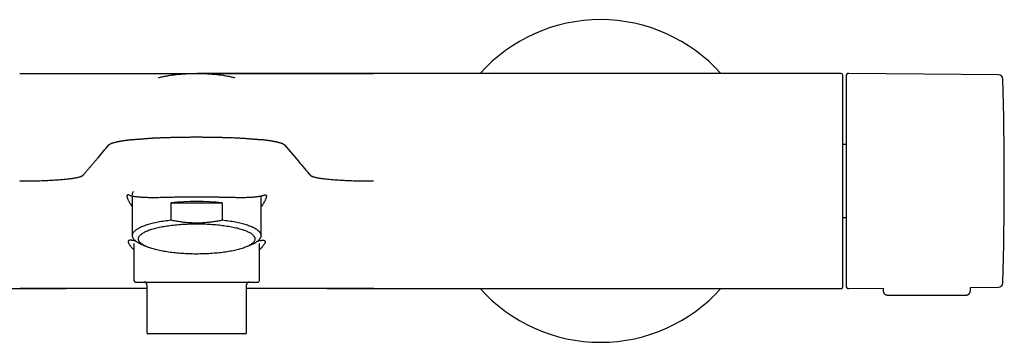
# Model space of a CAD drawing. Header units: millimetres. Extents: x 8 to 1020, y 12 to 2158.
# Tile 17 of 27: x 489 to 672, y 1134 to 1194. Entities that reach past the tile are written whole.
import ezdxf

# ---------------------------------------------------------------- set-up
doc = ezdxf.new("R2010")
doc.units = ezdxf.units.MM

msp = doc.modelspace()

# ---------------------------------------------------------------- linework, layer by layer
at = {"color": 7, "linetype": 'Continuous', "lineweight": 30}
for p, q in [((489.13, 1184.1), (554.87, 1184.1)), ((518.92, 1184.09), (521.79, 1184.09)), ((525.08, 1184.09), (522.31, 1184.09)), ((596.63, 1184.1), (554.88, 1184.1)), ((597, 1184.1), (596.63, 1184.1)), ((597.4, 1184.1), (597, 1184.1)), ((641.7, 1184.1), (597.4, 1184.1)), ((670.93, 1183.85), (643.1, 1184.09)), ((642.6, 1170.88), (642, 1170.88)), ((542.92, 1165.37), (542.91, 1165.39)), ((510.02, 1161.33), (510.02, 1153.94)), ((533.98, 1153.94), (533.98, 1161.33)), ((517.26, 1156.8), (517.26, 1160.05)), ((517.26, 1160.05), (526.74, 1160.05)), ((526.74, 1160.05), (526.74, 1156.8)), ((642, 1157.31), (642.6, 1157.31)), ((510.35, 1152.5), (510.35, 1145.6)), ((511.52, 1152.44), (512.52, 1151.97)), ((531.48, 1151.97), (532.48, 1152.44)), ((533.65, 1145.6), (533.65, 1152.5)), ((512.75, 1144.8), (512.75, 1135.9)), ((531.25, 1135.9), (531.25, 1144.8)), ((642, 1145.2), (642, 1145.2)), ((447.5, 1144.1), (497.75, 1144.1)), ((512.75, 1144.1), (498.17, 1144.1)), ((545.83, 1144.1), (531.25, 1144.1)), ((546.19, 1144.1), (596.49, 1144.1)), ((596.49, 1144.1), (596.58, 1144.1)), ((596.59, 1144.1), (597, 1144.1)), ((597, 1144.1), (597.41, 1144.1)), ((597.42, 1144.1), (597.5, 1144.1)), ((597.5, 1144.1), (641.6, 1144.1)), ((641.6, 1144.1), (641.7, 1144.1)), ((643.1, 1144.1), (649.5, 1144.16)), ((649.5, 1144.16), (649.5, 1143.69)), ((665.7, 1144.3), (670.93, 1144.34)), ((665.7, 1143.69), (665.7, 1144.3)), ((650.3, 1142.9), (664.9, 1142.9)), ((522, 1135.7), (512.95, 1135.7)), ((531.05, 1135.7), (522, 1135.7))]:
    msp.add_line(p, q, dxfattribs=at)
at = {"color": 7, "linetype": 'Continuous', "lineweight": 30, "flags": 128}
for points in [[(538.29, 1170.82), (540.88, 1167.78), (541.17, 1167.44), (541.46, 1167.1), (541.75, 1166.75), (542.04, 1166.41), (542.33, 1166.07), (542.62, 1165.73), (542.91, 1165.39)], [(517.26, 1156.8), (516.94, 1156.76), (516.62, 1156.72), (516.31, 1156.68), (516, 1156.63), (515.7, 1156.59), (515.4, 1156.54), (515.11, 1156.48), (514.82, 1156.43), (514.54, 1156.37), (514.27, 1156.32), (514, 1156.26), (513.75, 1156.19), (513.49, 1156.13), (513.25, 1156.06), (513.01, 1156), (512.78, 1155.93), (512.56, 1155.86), (512.35, 1155.78), (512.14, 1155.71), (511.95, 1155.63), (511.76, 1155.55), (511.58, 1155.48), (511.41, 1155.4), (511.25, 1155.31), (511.1, 1155.23), (510.96, 1155.15), (510.83, 1155.06), (510.7, 1154.98), (510.59, 1154.89), (510.49, 1154.8), (510.4, 1154.71), (510.32, 1154.62), (510.24, 1154.54), (510.18, 1154.45), (510.13, 1154.35), (510.09, 1154.26), (510.06, 1154.17), (510.04, 1154.08), (510.03, 1153.99), (510.03, 1153.9), (510.04, 1153.81), (510.06, 1153.72), (510.09, 1153.62), (510.13, 1153.53), (510.18, 1153.44), (510.24, 1153.35), (510.32, 1153.26), (510.4, 1153.17), (510.49, 1153.09), (510.59, 1153), (510.7, 1152.91), (510.83, 1152.83), (510.96, 1152.74), (511.1, 1152.66), (511.25, 1152.57), (511.41, 1152.49), (511.52, 1152.44)], [(532.83, 1153.33), (532.83, 1153.24), (532.81, 1153.16), (532.79, 1153.07), (532.75, 1152.98), (532.7, 1152.9), (532.65, 1152.81), (532.58, 1152.73), (532.5, 1152.64), (532.42, 1152.56), (532.32, 1152.47), (532.21, 1152.39), (532.09, 1152.31), (531.97, 1152.23), (531.83, 1152.15), (531.69, 1152.07), (531.53, 1152), (531.37, 1151.92), (531.19, 1151.84), (531.01, 1151.77), (530.82, 1151.7), (530.62, 1151.63), (530.42, 1151.56), (530.2, 1151.5), (529.98, 1151.43), (529.75, 1151.37), (529.51, 1151.31), (529.27, 1151.25), (529.01, 1151.19), (528.75, 1151.13), (528.49, 1151.08), (528.22, 1151.03), (527.94, 1150.98), (527.66, 1150.93), (527.37, 1150.89), (527.07, 1150.85), (526.78, 1150.81), (526.47, 1150.77), (526.17, 1150.74), (525.85, 1150.7), (525.54, 1150.68), (525.22, 1150.65), (524.9, 1150.62), (524.57, 1150.6), (524.25, 1150.58), (523.92, 1150.57), (523.59, 1150.55), (523.25, 1150.54), (522.92, 1150.53), (522.59, 1150.53), (522.25, 1150.52), (521.92, 1150.52), (521.58, 1150.52), (521.25, 1150.53), (520.91, 1150.54), (520.58, 1150.55), (520.25, 1150.56), (519.92, 1150.57), (519.59, 1150.59), (519.26, 1150.61), (518.94, 1150.64), (518.62, 1150.66), (518.3, 1150.69), (517.99, 1150.72), (517.68, 1150.75), (517.38, 1150.79), (517.07, 1150.83), (516.78, 1150.87), (516.49, 1150.91), (516.2, 1150.96), (515.92, 1151.01), (515.65, 1151.05), (515.38, 1151.11), (515.12, 1151.16), (514.86, 1151.22), (514.61, 1151.28), (514.37, 1151.34), (514.14, 1151.4), (513.91, 1151.46), (513.69, 1151.53), (513.48, 1151.6), (513.28, 1151.67), (513.08, 1151.74), (512.89, 1151.81), (512.72, 1151.88), (512.55, 1151.96), (512.39, 1152.03), (512.24, 1152.11), (512.1, 1152.19), (511.97, 1152.27), (511.85, 1152.35), (511.73, 1152.43), (511.63, 1152.52), (511.54, 1152.6), (511.46, 1152.68), (511.39, 1152.77), (511.32, 1152.85), (511.27, 1152.94), (511.23, 1153.03), (511.2, 1153.11), (511.18, 1153.2), (511.17, 1153.29), (511.17, 1153.37), (511.18, 1153.46), (511.2, 1153.55), (511.23, 1153.63), (511.27, 1153.72), (511.32, 1153.81), (511.39, 1153.89), (511.46, 1153.98), (511.54, 1154.06), (511.63, 1154.14), (511.73, 1154.23), (511.85, 1154.31), (511.97, 1154.39), (512.1, 1154.47), (512.24, 1154.55), (512.39, 1154.63), (512.55, 1154.7), (512.72, 1154.78), (512.89, 1154.85), (513.08, 1154.93), (513.28, 1155), (513.48, 1155.07), (513.69, 1155.13), (513.91, 1155.2), (514.14, 1155.26), (514.37, 1155.33), (514.61, 1155.39), (514.86, 1155.44), (515.12, 1155.5), (515.38, 1155.55), (515.65, 1155.61), (515.92, 1155.66), (516.2, 1155.7), (516.49, 1155.75), (516.78, 1155.79), (517.07, 1155.83), (517.38, 1155.87), (517.68, 1155.91), (517.99, 1155.94), (518.3, 1155.97), (518.62, 1156), (518.94, 1156.03), (519.26, 1156.05), (519.59, 1156.07), (519.92, 1156.09), (520.25, 1156.1), (520.58, 1156.12), (520.91, 1156.13), (521.25, 1156.13), (521.58, 1156.14), (521.92, 1156.14), (522.25, 1156.14), (522.59, 1156.14), (522.92, 1156.13), (523.25, 1156.12), (523.59, 1156.11), (523.92, 1156.1), (524.25, 1156.08), (524.57, 1156.06), (524.9, 1156.04), (525.22, 1156.01), (525.54, 1155.99), (525.85, 1155.96), (526.17, 1155.92), (526.47, 1155.89), (526.78, 1155.85), (527.07, 1155.81), (527.37, 1155.77), (527.66, 1155.73), (527.94, 1155.68), (528.22, 1155.63), (528.49, 1155.58), (528.75, 1155.53), (529.01, 1155.47), (529.27, 1155.41), (529.51, 1155.36), (529.75, 1155.29), (529.98, 1155.23), (530.2, 1155.17), (530.42, 1155.1), (530.62, 1155.03), (530.82, 1154.96), (531.01, 1154.89), (531.19, 1154.82), (531.37, 1154.74), (531.53, 1154.67), (531.69, 1154.59), (531.83, 1154.51), (531.97, 1154.43), (532.09, 1154.35), (532.21, 1154.27), (532.32, 1154.19), (532.42, 1154.1), (532.5, 1154.02), (532.58, 1153.93), (532.65, 1153.85), (532.7, 1153.76), (532.75, 1153.68), (532.79, 1153.59), (532.81, 1153.5), (532.83, 1153.42), (532.83, 1153.33)], [(532.48, 1152.44), (532.59, 1152.49), (532.75, 1152.57), (532.9, 1152.66), (533.04, 1152.74), (533.17, 1152.83), (533.3, 1152.91), (533.41, 1153), (533.51, 1153.09), (533.6, 1153.17), (533.68, 1153.26), (533.76, 1153.35), (533.82, 1153.44), (533.87, 1153.53), (533.91, 1153.62), (533.94, 1153.72), (533.96, 1153.81), (533.97, 1153.9), (533.97, 1153.99), (533.96, 1154.08), (533.94, 1154.17), (533.91, 1154.26), (533.87, 1154.35), (533.82, 1154.45), (533.76, 1154.54), (533.68, 1154.62), (533.6, 1154.71), (533.51, 1154.8), (533.41, 1154.89), (533.3, 1154.98), (533.17, 1155.06), (533.04, 1155.15), (532.9, 1155.23), (532.75, 1155.31), (532.59, 1155.4), (532.42, 1155.48), (532.24, 1155.55), (532.05, 1155.63), (531.86, 1155.71), (531.65, 1155.78), (531.44, 1155.86), (531.22, 1155.93), (530.99, 1156), (530.75, 1156.06), (530.51, 1156.13), (530.25, 1156.19), (530, 1156.26), (529.73, 1156.32), (529.46, 1156.37), (529.18, 1156.43), (528.89, 1156.48), (528.6, 1156.54), (528.3, 1156.59), (528, 1156.63), (527.69, 1156.68), (527.38, 1156.72), (527.06, 1156.76), (526.74, 1156.8)]]:
    msp.add_lwpolyline(points, dxfattribs=at)
at = {"color": 7, "linetype": 'Continuous', "lineweight": 30}
for centre, radius, start, end in [((597, 1164.1), 29.99, 90, 138.1747), ((597, 1164.1), 29.99, 41.8253, 90), ((641.7, 1183.8), 0.3, 360, 90), ((643.1, 1183.59), 0.5, 89.5, 180), ((670.92, 1183.05), 0.8, 1.673, 89.5), ((22.01, 1164.1), 649.99, 358.32705, 1.67295), ((510.99, 1161.52), 0.967, 140.9505, 178.6868), ((522, 1116.21), 44.1, 83.8295, 96.1705), ((510.65, 1145.6), 0.3, 180, 270), ((512.25, 1144.8), 0.5, 0, 90), ((531.75, 1144.8), 0.5, 90, 180), ((533.35, 1145.6), 0.3, 270, 292.476), ((533.35, 1145.6), 0.309, 292.5997, 302.3877), ((533.35, 1145.6), 0.3, 302.5668, 0), ((670.92, 1145.14), 0.8, 270.5, 358.327), ((597, 1164.1), 29.99, 221.8253, 318.1747), ((643.1, 1144.6), 0.5, 180, 270.5), ((512.95, 1135.9), 0.2, 180, 270), ((531.05, 1135.9), 0.2, 270, 0)]:
    msp.add_arc(centre, radius, start, end, dxfattribs=at)
for points, knots in [([(489.13, 1184.1), (489.37, 1184.1), (489.85, 1184.1), (490.58, 1184.1), (491.31, 1184.1), (492.04, 1184.1), (492.77, 1184.1), (493.5, 1184.1), (494.24, 1184.1), (495.05, 1184.1), (495.92, 1184.1), (496.86, 1184.1), (497.8, 1184.1), (498.73, 1184.1), (499.65, 1184.1), (500.6, 1184.1), (501.57, 1184.1), (502.55, 1184.1), (503.52, 1184.1), (504.46, 1184.1), (505.4, 1184.1), (506.24, 1184.1), (507.01, 1184.1), (507.69, 1184.1), (508.36, 1184.1), (509.02, 1184.1), (509.65, 1184.1), (510.27, 1184.1), (510.87, 1184.1), (511.45, 1184.1), (512.01, 1184.1), (512.55, 1184.1), (513.06, 1184.1), (513.56, 1184.1), (514.05, 1184.1), (514.51, 1184.1), (514.96, 1184.09), (515.38, 1184.09), (515.78, 1184.09), (516.16, 1184.09), (516.51, 1184.09), (516.84, 1184.09), (517.14, 1184.09), (517.42, 1184.09), (517.68, 1184.09), (517.87, 1184.09), (518.01, 1184.09), (518.12, 1184.09), (518.21, 1184.09), (518.3, 1184.09), (518.39, 1184.09), (518.47, 1184.09), (518.55, 1184.09), (518.63, 1184.09), (518.69, 1184.09), (518.73, 1184.09), (518.75, 1184.09), (518.77, 1184.09), (518.77, 1184.09), (518.78, 1184.09), (518.79, 1184.09), (518.79, 1184.09), (518.8, 1184.09), (518.81, 1184.09), (518.82, 1184.09), (518.83, 1184.09), (518.84, 1184.09), (518.85, 1184.09), (518.85, 1184.09), (518.86, 1184.09), (518.87, 1184.09), (518.87, 1184.09), (518.87, 1184.09), (518.88, 1184.09), (518.88, 1184.09), (518.88, 1184.09), (518.89, 1184.09), (518.9, 1184.09), (518.9, 1184.09), (518.91, 1184.09), (518.91, 1184.09), (518.91, 1184.09), (518.92, 1184.09)], [0, 0, 0, 0, 0.015608, 0.031267, 0.04699, 0.062789, 0.078675, 0.094659, 0.110755, 0.126971, 0.147907, 0.168904, 0.189983, 0.211167, 0.232479, 0.25394, 0.277583, 0.301222, 0.324882, 0.348594, 0.372383, 0.396233, 0.414914, 0.433547, 0.452146, 0.470724, 0.489296, 0.507874, 0.526216, 0.544467, 0.56264, 0.58075, 0.59881, 0.616834, 0.634837, 0.653186, 0.671439, 0.689614, 0.707725, 0.72579, 0.743823, 0.761843, 0.779773, 0.797628, 0.815423, 0.833174, 0.84246, 0.851742, 0.861021, 0.870301, 0.879582, 0.888869, 0.900999, 0.912683, 0.923823, 0.931309, 0.939301, 0.941164, 0.943053, 0.944968, 0.946909, 0.948874, 0.950866, 0.952883, 0.95704, 0.961243, 0.965492, 0.969428, 0.972896, 0.976364, 0.979832, 0.980772, 0.981723, 0.983024, 0.984674, 0.986674, 0.989023, 0.991511, 0.994445, 0.996837, 0.998689, 1, 1, 1, 1]), ([(514.9, 1183.28), (514.97, 1183.3), (515.28, 1183.39), (515.86, 1183.52), (516.64, 1183.68), (517.44, 1183.81), (518.27, 1183.91), (519.11, 1183.99), (519.99, 1184.05), (520.88, 1184.09), (521.48, 1184.09), (521.79, 1184.09)], [0, 0, 0, 0, 0.030079, 0.141221, 0.25509, 0.371784, 0.491384, 0.613958, 0.739559, 0.868229, 1, 1, 1, 1]), ([(521.79, 1184.09), (521.79, 1184.09), (521.8, 1184.09), (521.83, 1184.09), (521.87, 1184.09), (521.92, 1184.09), (521.97, 1184.09), (522, 1184.09)], [0, 0, 0, 0, 0.268668, 0.395703, 0.52531, 0.757167, 1, 1, 1, 1]), ([(522.21, 1184.09), (522.21, 1184.09), (522.2, 1184.09), (522.17, 1184.09), (522.13, 1184.09), (522.08, 1184.09), (522.03, 1184.09), (522, 1184.09)], [0, 0, 0, 0, 0.270249, 0.396908, 0.525571, 0.758856, 1, 1, 1, 1]), ([(522.21, 1184.09), (522.52, 1184.09), (523.12, 1184.09), (524.01, 1184.05), (524.89, 1183.99), (525.73, 1183.91), (526.56, 1183.81), (527.36, 1183.68), (528.14, 1183.52), (528.71, 1183.39), (529.03, 1183.3), (529.1, 1183.28)], [0, 0, 0, 0, 0.1318158, 0.2605301, 0.3861742, 0.5087899, 0.6284312, 0.745165, 0.859073, 0.9702531, 1, 1, 1, 1]), ([(554.87, 1184.1), (554.55, 1184.1), (553.9, 1184.1), (552.93, 1184.1), (551.96, 1184.1), (550.98, 1184.1), (550, 1184.1), (549.08, 1184.1), (548.21, 1184.1), (547.41, 1184.1), (546.6, 1184.1), (545.8, 1184.1), (545.01, 1184.1), (544.22, 1184.1), (543.4, 1184.1), (542.57, 1184.1), (541.73, 1184.1), (540.9, 1184.1), (540.08, 1184.1), (539.27, 1184.1), (538.47, 1184.1), (537.67, 1184.1), (536.85, 1184.1), (536.04, 1184.1), (535.24, 1184.1), (534.47, 1184.1), (533.73, 1184.1), (533.03, 1184.1), (532.36, 1184.1), (531.72, 1184.1), (531.1, 1184.1), (530.52, 1184.1), (529.95, 1184.1), (529.41, 1184.1), (528.9, 1184.09), (528.42, 1184.09), (527.97, 1184.09), (527.55, 1184.09), (527.16, 1184.09), (526.82, 1184.09), (526.5, 1184.09), (526.22, 1184.09), (525.97, 1184.09), (525.76, 1184.09), (525.57, 1184.09), (525.45, 1184.09), (525.37, 1184.09), (525.32, 1184.09), (525.28, 1184.09), (525.25, 1184.09), (525.23, 1184.09), (525.21, 1184.09), (525.19, 1184.09), (525.18, 1184.09), (525.17, 1184.09), (525.16, 1184.09), (525.15, 1184.09), (525.13, 1184.09), (525.12, 1184.09), (525.1, 1184.09), (525.09, 1184.09), (525.08, 1184.09)], [0, 0, 0, 0, 0.0208241, 0.0417457, 0.0627933, 0.083995, 0.1053781, 0.1269694, 0.1449175, 0.1629056, 0.1809478, 0.1990584, 0.2172514, 0.2355408, 0.25394, 0.2742139, 0.2944783, 0.3147509, 0.3350495, 0.3553916, 0.3757947, 0.3962415, 0.4186571, 0.4410048, 0.4633082, 0.485591, 0.5078769, 0.5292733, 0.5505459, 0.5717167, 0.5928076, 0.6138409, 0.6348391, 0.6562424, 0.6775174, 0.6986895, 0.7197841, 0.7408269, 0.7618441, 0.7823354, 0.8027279, 0.823046, 0.8433147, 0.8635589, 0.8838037, 0.9043924, 0.9129757, 0.9212708, 0.9294943, 0.9383454, 0.9432328, 0.9482933, 0.9534541, 0.9579067, 0.961899, 0.9654313, 0.9720761, 0.9787908, 0.9857458, 0.9928729, 1, 1, 1, 1]), ([(642, 1144.4), (642, 1144.41), (642, 1144.42), (642, 1144.46), (642, 1144.51), (642, 1144.58), (642, 1144.66), (642, 1144.77), (642, 1144.91), (642, 1145.09), (642, 1145.33), (642, 1145.6), (642, 1145.89), (642, 1146.17), (642, 1146.46), (642, 1146.76), (642, 1147.08), (642, 1147.43), (642, 1147.81), (642, 1148.25), (642, 1148.75), (642, 1149.26), (642, 1149.81), (642, 1150.38), (642, 1150.97), (642, 1151.58), (642, 1152.21), (642, 1152.87), (642, 1153.54), (642, 1154.22), (642, 1154.91), (642, 1155.62), (642, 1156.34), (642, 1157.01), (642, 1157.64), (642, 1158.22), (642, 1158.8), (642, 1159.39), (642, 1159.98), (642, 1160.57), (642, 1161.22), (642, 1161.94), (642, 1162.72), (642, 1163.51), (642, 1164.23), (642, 1164.87), (642, 1165.44), (642, 1166.02), (642, 1166.58), (642, 1167.15), (642, 1167.73), (642, 1168.38), (642, 1169.12), (642, 1169.92), (642, 1170.71), (642, 1171.44), (642, 1172.1), (642, 1172.7), (642, 1173.29), (642, 1173.86), (642, 1174.43), (642, 1175.03), (642, 1175.65), (642, 1176.3), (642, 1176.92), (642, 1177.52), (642, 1178.1), (642, 1178.66), (642, 1179.19), (642, 1179.7), (642, 1180.18), (642, 1180.63), (642, 1181.05), (642, 1181.44), (642, 1181.8), (642, 1182.13), (642, 1182.41), (642, 1182.65), (642, 1182.84), (642, 1183.02), (642, 1183.18), (642, 1183.32), (642, 1183.44), (642, 1183.56), (642, 1183.66), (642, 1183.74), (642, 1183.79), (642, 1183.79), (642, 1183.8)], [0, 0, 0, 0, 0.009344, 0.018671, 0.027989, 0.037305, 0.046627, 0.055964, 0.06573, 0.079316, 0.092883, 0.106456, 0.120057, 0.130796, 0.14151, 0.15221, 0.16291, 0.173621, 0.184355, 0.197509, 0.210628, 0.223735, 0.236852, 0.250001, 0.263155, 0.276274, 0.289381, 0.302498, 0.315646, 0.328529, 0.341379, 0.354218, 0.367065, 0.379942, 0.389843, 0.399724, 0.409592, 0.419459, 0.429333, 0.439224, 0.448711, 0.461538, 0.474348, 0.487162, 0.5, 0.509345, 0.518673, 0.527991, 0.537307, 0.546629, 0.555965, 0.56573, 0.579316, 0.592883, 0.606456, 0.620057, 0.630796, 0.64151, 0.65221, 0.66291, 0.673621, 0.684355, 0.697509, 0.710628, 0.723735, 0.736852, 0.750001, 0.763155, 0.776274, 0.789381, 0.802498, 0.815646, 0.828529, 0.841379, 0.854218, 0.867065, 0.879942, 0.889843, 0.899724, 0.909592, 0.919459, 0.929333, 0.939224, 0.948711, 0.961538, 0.974348, 0.987162, 1, 1, 1, 1]), ([(642.6, 1183.59), (642.6, 1183.59), (642.6, 1183.59), (642.6, 1183.56), (642.6, 1183.52), (642.6, 1183.46), (642.6, 1183.39), (642.6, 1183.29), (642.6, 1183.18), (642.6, 1183.06), (642.6, 1182.92), (642.6, 1182.77), (642.6, 1182.61), (642.6, 1182.42), (642.6, 1182.21), (642.6, 1181.98), (642.6, 1181.7), (642.6, 1181.41), (642.6, 1181.1), (642.6, 1180.77), (642.6, 1180.39), (642.6, 1179.96), (642.6, 1179.48), (642.6, 1178.98), (642.6, 1178.44), (642.6, 1177.92), (642.6, 1177.4), (642.6, 1176.9), (642.6, 1176.39), (642.6, 1175.86), (642.6, 1175.32), (642.6, 1174.8), (642.6, 1174.29), (642.6, 1173.81), (642.6, 1173.32), (642.6, 1172.82), (642.6, 1172.31), (642.6, 1171.8), (642.6, 1171.26), (642.6, 1170.71), (642.6, 1170.14), (642.6, 1169.56), (642.6, 1168.98), (642.6, 1168.39), (642.6, 1167.8), (642.6, 1167.16), (642.6, 1166.45), (642.6, 1165.67), (642.6, 1164.88), (642.6, 1164.36), (642.6, 1164.1)], [0, 0, 0, 0, 0.018664, 0.037295, 0.05591, 0.074525, 0.093156, 0.111819, 0.131338, 0.149451, 0.167542, 0.185626, 0.203718, 0.221832, 0.239982, 0.261458, 0.282887, 0.304294, 0.325702, 0.347137, 0.368623, 0.394937, 0.421188, 0.447418, 0.473674, 0.5, 0.521935, 0.54382, 0.565681, 0.587544, 0.609435, 0.63138, 0.649791, 0.668166, 0.686519, 0.704866, 0.723221, 0.741602, 0.760022, 0.779811, 0.799562, 0.819292, 0.839022, 0.858771, 0.878557, 0.897515, 0.923138, 0.948731, 0.974338, 1, 1, 1, 1]), ([(511.57, 1171.91), (511.61, 1171.91), (511.69, 1171.92), (511.83, 1171.93), (512, 1171.95), (512.18, 1171.96), (512.36, 1171.98), (512.52, 1171.99), (512.68, 1172), (512.83, 1172.02), (513.01, 1172.03), (513.21, 1172.05), (513.43, 1172.06), (513.64, 1172.07), (513.83, 1172.09), (514.06, 1172.1), (514.33, 1172.11), (514.64, 1172.13), (514.97, 1172.14), (515.38, 1172.16), (515.69, 1172.17), (515.92, 1172.18), (515.97, 1172.18), (516.03, 1172.18), (516.09, 1172.18), (516.14, 1172.18), (516.2, 1172.19), (516.25, 1172.19), (516.33, 1172.19), (516.42, 1172.19), (516.56, 1172.2), (516.72, 1172.2), (516.91, 1172.21), (517.12, 1172.21), (517.36, 1172.22), (517.63, 1172.23), (517.89, 1172.23), (518.15, 1172.24), (518.38, 1172.24), (518.58, 1172.25), (518.76, 1172.25), (518.91, 1172.25), (519.05, 1172.26), (519.19, 1172.26), (519.34, 1172.26), (519.51, 1172.26), (519.71, 1172.27), (519.93, 1172.27), (520.16, 1172.27), (520.42, 1172.27), (520.68, 1172.27), (520.96, 1172.28), (521.24, 1172.28), (521.52, 1172.28), (521.77, 1172.28), (521.93, 1172.28), (522, 1172.28)], [0, 0, 0, 0, 0.012199, 0.027987, 0.047356, 0.070298, 0.086544, 0.104197, 0.122274, 0.138133, 0.153271, 0.178514, 0.201468, 0.222141, 0.24103, 0.261873, 0.290378, 0.321609, 0.355568, 0.386605, 0.440512, 0.445807, 0.451102, 0.456397, 0.461692, 0.466988, 0.472283, 0.477578, 0.482874, 0.492771, 0.505251, 0.520316, 0.537966, 0.558201, 0.580594, 0.605483, 0.630923, 0.654034, 0.675195, 0.693909, 0.710175, 0.723993, 0.73536, 0.746913, 0.760814, 0.776599, 0.794267, 0.813819, 0.835255, 0.858577, 0.882655, 0.905088, 0.933333, 0.958568, 0.98079, 1, 1, 1, 1]), ([(522, 1172.28), (522.06, 1172.28), (522.2, 1172.28), (522.42, 1172.28), (522.67, 1172.28), (522.93, 1172.28), (523.18, 1172.27), (523.44, 1172.27), (523.69, 1172.27), (523.93, 1172.27), (524.14, 1172.27), (524.33, 1172.27), (524.5, 1172.26), (524.65, 1172.26), (524.79, 1172.26), (524.91, 1172.26), (525.02, 1172.26), (525.15, 1172.25), (525.31, 1172.25), (525.5, 1172.25), (525.72, 1172.24), (525.96, 1172.24), (526.22, 1172.23), (526.47, 1172.22), (526.69, 1172.22), (526.87, 1172.21), (527.03, 1172.21), (527.18, 1172.2), (527.32, 1172.2), (527.46, 1172.2), (527.58, 1172.19), (527.8, 1172.19), (528.12, 1172.18), (528.53, 1172.16), (528.94, 1172.15), (529.35, 1172.13), (529.74, 1172.11), (530.11, 1172.09), (530.39, 1172.07), (530.6, 1172.06), (530.76, 1172.05), (530.93, 1172.04), (531.11, 1172.02), (531.3, 1172.01), (531.5, 1171.99), (531.7, 1171.97), (531.89, 1171.96), (532.06, 1171.94), (532.21, 1171.93), (532.33, 1171.92), (532.4, 1171.91), (532.43, 1171.91)], [0, 0, 0, 0, 0.017265, 0.037032, 0.059301, 0.084071, 0.105288, 0.128048, 0.151756, 0.173821, 0.192006, 0.20876, 0.224085, 0.23798, 0.250446, 0.261484, 0.270611, 0.281526, 0.296327, 0.313609, 0.333371, 0.355613, 0.380332, 0.404141, 0.425169, 0.440784, 0.455601, 0.469621, 0.482843, 0.495267, 0.506894, 0.517725, 0.557521, 0.597313, 0.637103, 0.676455, 0.715466, 0.754186, 0.787071, 0.802284, 0.818661, 0.836205, 0.854918, 0.874803, 0.897412, 0.919462, 0.941091, 0.959965, 0.976079, 0.989425, 1, 1, 1, 1]), ([(501.09, 1165.39), (501.22, 1165.53), (501.46, 1165.82), (501.83, 1166.26), (502.2, 1166.69), (502.57, 1167.13), (502.94, 1167.56), (503.31, 1168), (504.23, 1169.08), (505.03, 1170.03), (505.71, 1170.82)], [0, 0, 0, 0, 0.080031, 0.1600524, 0.2400338, 0.3200239, 0.4000231, 0.4800246, 0.560023, 1, 1, 1, 1]), ([(505.71, 1170.82), (505.71, 1170.83), (505.72, 1170.83), (505.73, 1170.85), (505.75, 1170.86), (505.77, 1170.88), (505.8, 1170.91), (505.84, 1170.93), (505.88, 1170.96), (505.94, 1170.99), (506, 1171.03), (506.08, 1171.06), (506.16, 1171.1), (506.23, 1171.13), (506.28, 1171.14), (506.3, 1171.15), (506.32, 1171.16), (506.35, 1171.17), (506.37, 1171.18), (506.38, 1171.18), (506.45, 1171.2), (506.6, 1171.25), (506.83, 1171.31), (507.04, 1171.36), (507.18, 1171.39), (507.26, 1171.41), (507.34, 1171.42), (507.42, 1171.44), (507.5, 1171.45), (507.59, 1171.47), (507.68, 1171.49), (507.78, 1171.5), (507.88, 1171.52), (508, 1171.54), (508.11, 1171.56), (508.24, 1171.58), (508.38, 1171.61), (508.53, 1171.63), (508.68, 1171.65), (508.82, 1171.67), (508.94, 1171.69), (509.05, 1171.7), (509.14, 1171.72), (509.2, 1171.72), (509.24, 1171.73), (509.26, 1171.73), (509.28, 1171.73), (509.29, 1171.74), (509.31, 1171.74), (509.36, 1171.74), (509.46, 1171.75), (509.59, 1171.77), (509.71, 1171.78), (509.83, 1171.79), (509.94, 1171.8), (510.06, 1171.81), (510.21, 1171.82), (510.38, 1171.83), (510.58, 1171.84), (510.79, 1171.85), (511.02, 1171.87), (511.22, 1171.88), (511.4, 1171.9), (511.52, 1171.91), (511.57, 1171.91)], [0, 0, 0, 0, 0.007615, 0.018221, 0.031779, 0.04719, 0.065129, 0.085545, 0.108379, 0.133572, 0.161058, 0.190769, 0.218127, 0.247045, 0.253747, 0.260525, 0.267378, 0.274306, 0.279298, 0.283232, 0.287161, 0.335837, 0.390244, 0.443769, 0.457653, 0.471483, 0.485262, 0.49899, 0.512668, 0.526299, 0.541241, 0.556765, 0.572865, 0.589537, 0.606776, 0.624577, 0.642937, 0.665788, 0.684759, 0.701978, 0.717463, 0.731229, 0.741931, 0.751321, 0.753563, 0.755717, 0.75778, 0.759755, 0.76164, 0.763436, 0.778772, 0.793721, 0.808285, 0.822399, 0.832829, 0.845961, 0.861942, 0.880759, 0.89941, 0.92406, 0.946428, 0.966532, 0.984386, 1, 1, 1, 1]), ([(532.43, 1171.91), (532.48, 1171.91), (532.58, 1171.9), (532.74, 1171.88), (532.92, 1171.87), (533.08, 1171.86), (533.23, 1171.85), (533.36, 1171.84), (533.5, 1171.83), (533.65, 1171.83), (533.78, 1171.82), (533.9, 1171.81), (534.01, 1171.8), (534.1, 1171.79), (534.18, 1171.79), (534.32, 1171.78), (534.43, 1171.76), (534.53, 1171.76), (534.56, 1171.75), (534.58, 1171.75), (534.61, 1171.75), (534.64, 1171.74), (534.69, 1171.74), (534.77, 1171.73), (534.89, 1171.71), (535.02, 1171.69), (535.15, 1171.68), (535.28, 1171.66), (535.39, 1171.64), (535.51, 1171.62), (535.61, 1171.61), (535.74, 1171.59), (535.91, 1171.56), (536.1, 1171.53), (536.23, 1171.5), (536.3, 1171.49), (536.32, 1171.49), (536.34, 1171.48), (536.37, 1171.48), (536.39, 1171.47), (536.43, 1171.47), (536.49, 1171.46), (536.57, 1171.44), (536.67, 1171.42), (536.77, 1171.4), (536.88, 1171.38), (536.98, 1171.35), (537.08, 1171.33), (537.19, 1171.3), (537.28, 1171.28), (537.38, 1171.25), (537.48, 1171.22), (537.55, 1171.2), (537.6, 1171.19), (537.61, 1171.18), (537.62, 1171.18), (537.62, 1171.18), (537.63, 1171.18), (537.63, 1171.18), (537.68, 1171.16), (537.77, 1171.13), (537.88, 1171.08), (537.97, 1171.04), (538.05, 1171), (538.11, 1170.97), (538.16, 1170.94), (538.2, 1170.91), (538.23, 1170.88), (538.25, 1170.86), (538.27, 1170.85), (538.28, 1170.83), (538.29, 1170.83), (538.29, 1170.82)], [0, 0, 0, 0, 0.013828, 0.029428, 0.046808, 0.065977, 0.078946, 0.09263, 0.107032, 0.122297, 0.137245, 0.150372, 0.161673, 0.171139, 0.179367, 0.190502, 0.215818, 0.219217, 0.222636, 0.226075, 0.229534, 0.233012, 0.23651, 0.247512, 0.261238, 0.277708, 0.296947, 0.31047, 0.325108, 0.340871, 0.356372, 0.367381, 0.3956, 0.42484, 0.451438, 0.454983, 0.458542, 0.462115, 0.465703, 0.469305, 0.472922, 0.48427, 0.498458, 0.515518, 0.53549, 0.55326, 0.572887, 0.594407, 0.612857, 0.636191, 0.658205, 0.678873, 0.704052, 0.71436, 0.715674, 0.716981, 0.718279, 0.719568, 0.72085, 0.722123, 0.759947, 0.795375, 0.828321, 0.858699, 0.886423, 0.911411, 0.933585, 0.952872, 0.969209, 0.982538, 0.992814, 1, 1, 1, 1]), ([(489.13, 1164.1), (489.36, 1164.1), (489.82, 1164.1), (490.5, 1164.1), (491.18, 1164.11), (491.85, 1164.13), (492.52, 1164.14), (493.17, 1164.16), (493.79, 1164.18), (494.36, 1164.21), (494.9, 1164.24), (495.41, 1164.27), (495.92, 1164.3), (496.4, 1164.33), (496.87, 1164.37), (497.31, 1164.41), (497.73, 1164.45), (498.13, 1164.49), (498.5, 1164.54), (498.85, 1164.59), (499.17, 1164.64), (499.46, 1164.69), (499.73, 1164.74), (499.97, 1164.79), (500.18, 1164.85), (500.35, 1164.9), (500.5, 1164.95), (500.63, 1165), (500.73, 1165.05), (500.8, 1165.09), (500.85, 1165.13), (500.87, 1165.15), (500.89, 1165.16), (500.91, 1165.18), (500.92, 1165.19), (500.93, 1165.2), (500.95, 1165.22), (500.97, 1165.24), (500.99, 1165.26), (501.01, 1165.29), (501.03, 1165.31), (501.05, 1165.33), (501.06, 1165.35), (501.08, 1165.37), (501.08, 1165.37)], [0, 0, 0, 0, 0.034506, 0.06901, 0.103513, 0.138019, 0.172525, 0.20703, 0.241534, 0.271727, 0.301919, 0.33211, 0.362301, 0.392495, 0.422688, 0.452879, 0.483067, 0.513256, 0.543449, 0.573648, 0.60385, 0.634053, 0.664243, 0.694403, 0.724535, 0.751549, 0.778618, 0.805775, 0.83281, 0.859751, 0.871226, 0.882435, 0.892729, 0.898497, 0.904677, 0.911845, 0.92056, 0.931094, 0.942688, 0.954705, 0.966516, 0.977854, 0.988933, 1, 1, 1, 1]), ([(501.08, 1165.37), (501.08, 1165.38), (501.09, 1165.38), (501.09, 1165.38), (501.09, 1165.39)], [0, 0, 0, 0, 0.501032, 1, 1, 1, 1]), ([(542.92, 1165.37), (542.93, 1165.36), (542.94, 1165.35), (542.96, 1165.32), (542.99, 1165.29), (543.01, 1165.26), (543.04, 1165.24), (543.06, 1165.22), (543.07, 1165.2), (543.08, 1165.19), (543.1, 1165.17), (543.11, 1165.16), (543.13, 1165.14), (543.16, 1165.12), (543.2, 1165.09), (543.24, 1165.07), (543.29, 1165.04), (543.38, 1165), (543.51, 1164.95), (543.65, 1164.9), (543.83, 1164.85), (544.03, 1164.79), (544.27, 1164.74), (544.54, 1164.69), (544.83, 1164.64), (545.15, 1164.59), (545.5, 1164.54), (545.87, 1164.49), (546.27, 1164.45), (546.69, 1164.41), (547.13, 1164.37), (547.6, 1164.33), (548.08, 1164.3), (548.59, 1164.27), (549.1, 1164.24), (549.64, 1164.21), (550.21, 1164.18), (550.83, 1164.16), (551.48, 1164.14), (552.15, 1164.13), (552.82, 1164.11), (553.5, 1164.1), (554.18, 1164.1), (554.64, 1164.1), (554.87, 1164.1)], [0, 0, 0, 0, 0.014046, 0.028219, 0.043015, 0.058262, 0.072744, 0.082735, 0.090979, 0.097824, 0.103879, 0.109753, 0.121118, 0.133308, 0.14551, 0.15736, 0.169101, 0.195683, 0.222351, 0.248934, 0.275466, 0.305598, 0.335758, 0.365948, 0.39615, 0.426353, 0.456551, 0.486744, 0.516934, 0.547122, 0.577313, 0.607506, 0.637699, 0.667891, 0.698081, 0.728273, 0.758466, 0.79297, 0.827475, 0.861981, 0.896487, 0.93099, 0.965494, 1, 1, 1, 1]), ([(642.6, 1164.1), (642.6, 1163.91), (642.6, 1163.53), (642.6, 1162.96), (642.6, 1162.39), (642.6, 1161.82), (642.6, 1161.25), (642.6, 1160.68), (642.6, 1160.12), (642.6, 1159.56), (642.6, 1159.02), (642.6, 1158.49), (642.6, 1157.96), (642.6, 1157.44), (642.6, 1156.89), (642.6, 1156.31), (642.6, 1155.71), (642.6, 1155.13), (642.6, 1154.55), (642.6, 1153.98), (642.6, 1153.39), (642.6, 1152.76), (642.6, 1152.12), (642.6, 1151.49), (642.6, 1150.89), (642.6, 1150.34), (642.6, 1149.84), (642.6, 1149.39), (642.6, 1148.96), (642.6, 1148.55), (642.6, 1148.15), (642.6, 1147.8), (642.6, 1147.48), (642.6, 1147.19), (642.6, 1146.92), (642.6, 1146.66), (642.6, 1146.41), (642.6, 1146.18), (642.6, 1145.96), (642.6, 1145.75), (642.6, 1145.56), (642.6, 1145.38), (642.6, 1145.22), (642.6, 1145.08), (642.6, 1144.95), (642.6, 1144.84), (642.6, 1144.74), (642.6, 1144.66), (642.6, 1144.61), (642.6, 1144.6), (642.6, 1144.6)], [0, 0, 0, 0, 0.018666, 0.037299, 0.055915, 0.074529, 0.093159, 0.11182, 0.131338, 0.149451, 0.167542, 0.185626, 0.203718, 0.221832, 0.239982, 0.261458, 0.282887, 0.304294, 0.325702, 0.347137, 0.368623, 0.394937, 0.421188, 0.447418, 0.473674, 0.5, 0.521935, 0.54382, 0.565681, 0.587544, 0.609435, 0.63138, 0.649791, 0.668166, 0.686519, 0.704866, 0.723221, 0.741602, 0.760022, 0.779811, 0.799562, 0.819292, 0.839022, 0.858771, 0.878557, 0.897513, 0.923134, 0.948727, 0.974335, 1, 1, 1, 1]), ([(509.43, 1161.49), (509.4, 1161.5), (509.33, 1161.52), (509.24, 1161.53), (509.17, 1161.51), (509.11, 1161.48), (509.07, 1161.42), (509.05, 1161.35), (509.05, 1161.25), (509.06, 1161.13), (509.1, 1160.99), (509.15, 1160.84), (509.22, 1160.66), (509.32, 1160.45), (509.45, 1160.2), (509.62, 1159.92), (509.81, 1159.63), (509.95, 1159.43), (510.02, 1159.33)], [0, 0, 0, 0, 0.057529, 0.115091, 0.172608, 0.231723, 0.290888, 0.35, 0.407583, 0.465215, 0.522802, 0.582074, 0.641394, 0.700675, 0.776677, 0.852754, 0.928776, 1, 1, 1, 1]), ([(509.43, 1161.49), (509.47, 1161.47), (509.56, 1161.44), (509.73, 1161.4), (509.91, 1161.35), (510.12, 1161.3), (510.35, 1161.26), (510.61, 1161.22), (510.88, 1161.19), (511.18, 1161.15), (511.5, 1161.13), (511.84, 1161.1), (512.2, 1161.08), (512.58, 1161.07), (512.98, 1161.06), (513.41, 1161.05), (513.86, 1161.05), (514.36, 1161.05), (514.91, 1161.06), (515.51, 1161.07), (516.08, 1161.08), (516.63, 1161.1), (517.13, 1161.11), (517.64, 1161.12), (518.2, 1161.13), (518.79, 1161.15), (519.42, 1161.16), (520.06, 1161.17), (520.7, 1161.17), (521.35, 1161.18), (521.78, 1161.18), (522, 1161.18)], [0, 0, 0, 0, 0.032357, 0.064742, 0.097131, 0.129494, 0.162743, 0.196021, 0.229298, 0.262544, 0.29544, 0.328367, 0.361293, 0.394186, 0.428197, 0.462246, 0.496294, 0.530304, 0.57095, 0.611628, 0.652274, 0.683676, 0.715108, 0.746541, 0.777943, 0.814872, 0.851897, 0.88897, 0.926045, 0.96307, 1, 1, 1, 1]), ([(522, 1161.18), (522.24, 1161.18), (522.71, 1161.18), (523.42, 1161.17), (524.13, 1161.16), (524.83, 1161.15), (525.52, 1161.14), (526.2, 1161.12), (526.87, 1161.11), (527.52, 1161.09), (528.15, 1161.08), (528.77, 1161.07), (529.36, 1161.06), (529.93, 1161.05), (530.47, 1161.05), (530.98, 1161.06), (531.47, 1161.07), (531.93, 1161.09), (532.36, 1161.11), (532.73, 1161.14), (533.06, 1161.18), (533.34, 1161.21), (533.6, 1161.25), (533.84, 1161.3), (534.06, 1161.34), (534.25, 1161.39), (534.43, 1161.44), (534.53, 1161.47), (534.57, 1161.49)], [0, 0, 0, 0, 0.040562, 0.081251, 0.122005, 0.162758, 0.203447, 0.244007, 0.284579, 0.32528, 0.366046, 0.406812, 0.447511, 0.488082, 0.528425, 0.568888, 0.609417, 0.649951, 0.690426, 0.730777, 0.76393, 0.797112, 0.830297, 0.863451, 0.897574, 0.931728, 0.965879, 1, 1, 1, 1]), ([(534.57, 1161.49), (534.6, 1161.5), (534.67, 1161.52), (534.76, 1161.53), (534.83, 1161.51), (534.89, 1161.48), (534.93, 1161.43), (534.95, 1161.35), (534.95, 1161.25), (534.94, 1161.14), (534.9, 1161), (534.85, 1160.85), (534.78, 1160.67), (534.69, 1160.47), (534.56, 1160.22), (534.39, 1159.94), (534.2, 1159.64), (534.05, 1159.43), (533.98, 1159.33)], [0, 0, 0, 0, 0.057132, 0.114301, 0.17143, 0.230143, 0.288906, 0.347618, 0.404797, 0.462025, 0.519208, 0.578047, 0.636933, 0.69578, 0.771433, 0.847161, 0.922834, 1, 1, 1, 1]), ([(526.74, 1156.8), (526.48, 1156.74), (525.96, 1156.64), (525.18, 1156.51), (524.4, 1156.41), (523.6, 1156.33), (522.8, 1156.28), (522, 1156.27), (521.21, 1156.28), (520.42, 1156.33), (519.63, 1156.4), (518.84, 1156.51), (518.04, 1156.64), (517.52, 1156.74), (517.26, 1156.8)], [0, 0, 0, 0, 0.082857, 0.165733, 0.248581, 0.332379, 0.416207, 0.5, 0.582805, 0.665644, 0.748453, 0.83229, 0.916155, 1, 1, 1, 1]), ([(510.71, 1152.91), (510.67, 1152.92), (510.55, 1152.95), (510.38, 1152.99), (510.23, 1153.02), (510.13, 1153.04), (510.08, 1153.05), (510.02, 1153.06), (509.97, 1153.07), (509.92, 1153.08), (509.87, 1153.08), (509.79, 1153.09), (509.7, 1153.09), (509.6, 1153.09), (509.51, 1153.07), (509.44, 1153.05), (509.38, 1153.02), (509.33, 1152.97), (509.3, 1152.92), (509.28, 1152.85), (509.28, 1152.75), (509.31, 1152.65), (509.35, 1152.53), (509.42, 1152.4), (509.5, 1152.26), (509.6, 1152.12), (509.71, 1151.98), (509.83, 1151.83), (509.97, 1151.68), (510.12, 1151.52), (510.25, 1151.4), (510.33, 1151.33), (510.35, 1151.31)], [0, 0, 0, 0, 0.022803, 0.065038, 0.106852, 0.120853, 0.134819, 0.148752, 0.162657, 0.176536, 0.190393, 0.204231, 0.241734, 0.279016, 0.316142, 0.35318, 0.390197, 0.427262, 0.464442, 0.509911, 0.555506, 0.601344, 0.647537, 0.694198, 0.741436, 0.781578, 0.822268, 0.863565, 0.904925, 0.945917, 0.987024, 1, 1, 1, 1]), ([(533.3, 1152.92), (533.34, 1152.93), (533.46, 1152.96), (533.63, 1152.99), (533.8, 1153.03), (533.98, 1153.06), (534.15, 1153.08), (534.3, 1153.09), (534.43, 1153.09), (534.54, 1153.06), (534.62, 1153.02), (534.68, 1152.97), (534.71, 1152.89), (534.72, 1152.8), (534.71, 1152.71), (534.69, 1152.64), (534.68, 1152.6), (534.66, 1152.56), (534.64, 1152.52), (534.62, 1152.48), (534.6, 1152.43), (534.57, 1152.39), (534.52, 1152.3), (534.44, 1152.18), (534.31, 1152.01), (534.19, 1151.85), (534.08, 1151.73), (533.99, 1151.64), (533.9, 1151.54), (533.8, 1151.45), (533.72, 1151.38), (533.67, 1151.33), (533.65, 1151.31)], [0, 0, 0, 0, 0.025494, 0.065179, 0.10467, 0.144032, 0.192616, 0.24075, 0.288575, 0.336233, 0.38387, 0.431633, 0.483396, 0.535302, 0.587524, 0.602998, 0.618519, 0.63409, 0.649716, 0.665402, 0.681151, 0.696968, 0.712856, 0.763608, 0.814782, 0.866496, 0.891097, 0.915855, 0.94078, 0.964824, 0.98514, 1, 1, 1, 1]), ([(510.65, 1145.3), (510.65, 1145.3), (510.66, 1145.3), (510.68, 1145.3), (510.73, 1145.3), (510.79, 1145.3), (510.88, 1145.3), (511, 1145.3), (511.16, 1145.3), (511.35, 1145.3), (511.57, 1145.3), (511.81, 1145.3), (512.09, 1145.3), (512.39, 1145.3), (512.7, 1145.3), (513.01, 1145.3), (513.3, 1145.3), (513.61, 1145.3), (513.94, 1145.3), (514.29, 1145.3), (514.66, 1145.3), (515.06, 1145.3), (515.47, 1145.3), (515.9, 1145.3), (516.3, 1145.3), (516.68, 1145.3), (517.03, 1145.3), (517.38, 1145.3), (517.75, 1145.3), (518.14, 1145.3), (518.55, 1145.3), (519, 1145.3), (519.45, 1145.3), (519.9, 1145.3), (520.4, 1145.3), (520.95, 1145.3), (521.54, 1145.3), (522.13, 1145.3), (522.72, 1145.3), (523.32, 1145.3), (523.9, 1145.3), (524.48, 1145.3), (525.02, 1145.3), (525.5, 1145.3), (525.94, 1145.3), (526.37, 1145.3), (526.8, 1145.3), (527.24, 1145.3), (527.7, 1145.3), (528.18, 1145.3), (528.64, 1145.3), (529.09, 1145.3), (529.53, 1145.3), (529.95, 1145.3), (530.35, 1145.3), (530.73, 1145.3), (531.09, 1145.3), (531.43, 1145.3), (531.75, 1145.3), (532.04, 1145.3), (532.3, 1145.3), (532.54, 1145.3), (532.74, 1145.3), (532.91, 1145.3), (533.04, 1145.3), (533.14, 1145.3), (533.22, 1145.3), (533.28, 1145.3), (533.33, 1145.3), (533.35, 1145.3), (533.35, 1145.3), (533.35, 1145.3)], [0, 0, 0, 0, 0.012696, 0.025362, 0.03802, 0.050689, 0.063389, 0.079821, 0.096213, 0.112609, 0.129052, 0.145724, 0.162354, 0.178987, 0.19567, 0.208916, 0.22213, 0.235335, 0.248554, 0.26181, 0.276224, 0.290605, 0.304982, 0.319385, 0.333632, 0.344675, 0.355704, 0.366733, 0.377775, 0.388843, 0.401869, 0.414864, 0.427851, 0.44085, 0.453885, 0.470517, 0.487107, 0.5037, 0.520343, 0.536974, 0.553564, 0.570157, 0.5868, 0.599825, 0.612821, 0.625807, 0.638807, 0.651842, 0.667543, 0.68321, 0.698881, 0.714593, 0.730678, 0.746725, 0.762775, 0.778871, 0.795422, 0.811932, 0.828446, 0.845008, 0.86168, 0.87831, 0.894944, 0.911626, 0.924777, 0.937897, 0.951007, 0.964131, 0.977291, 0.993155, 1, 1, 1, 1]), ([(498.17, 1144.1), (497.81, 1144.1), (497.09, 1144.1), (495.99, 1144.1), (494.88, 1144.1), (493.76, 1144.1), (492.61, 1144.1), (491.45, 1144.1), (490.3, 1144.11), (489.53, 1144.12), (489.15, 1144.12)], [0, 0, 0, 0, 0.118763, 0.239148, 0.361241, 0.485125, 0.613111, 0.741526, 0.870458, 1, 1, 1, 1]), ([(554.89, 1144.12), (554.45, 1144.12), (553.57, 1144.11), (552.25, 1144.1), (550.93, 1144.1), (549.62, 1144.1), (548.34, 1144.1), (547.08, 1144.1), (546.24, 1144.1), (545.83, 1144.1)], [0, 0, 0, 0, 0.14885, 0.294019, 0.440406, 0.585118, 0.72568, 0.863931, 1, 1, 1, 1]), ([(641.7, 1144.1), (641.72, 1144.1), (641.75, 1144.1), (641.81, 1144.12), (641.87, 1144.15), (641.92, 1144.19), (641.97, 1144.26), (642, 1144.34), (642, 1144.38), (642, 1144.4)], [0, 0, 0, 0, 0.137099, 0.27747, 0.424047, 0.575294, 0.757941, 0.910714, 1, 1, 1, 1]), ([(649.5, 1143.7), (649.51, 1143.66), (649.51, 1143.61), (649.52, 1143.53), (649.54, 1143.46), (649.56, 1143.4), (649.6, 1143.32), (649.65, 1143.24), (649.7, 1143.17), (649.77, 1143.09), (649.86, 1143.03), (649.96, 1142.97), (650.06, 1142.93), (650.18, 1142.9), (650.26, 1142.9), (650.3, 1142.9)], [0, 0, 0, 0, 0.076216, 0.141017, 0.192753, 0.23259, 0.311565, 0.393567, 0.455744, 0.535292, 0.631747, 0.714291, 0.804303, 0.900193, 1, 1, 1, 1]), ([(664.9, 1142.9), (664.93, 1142.9), (665.01, 1142.9), (665.11, 1142.92), (665.21, 1142.96), (665.29, 1143), (665.37, 1143.05), (665.44, 1143.1), (665.49, 1143.16), (665.54, 1143.22), (665.58, 1143.29), (665.62, 1143.35), (665.65, 1143.43), (665.67, 1143.51), (665.69, 1143.6), (665.69, 1143.66), (665.7, 1143.7)], [0, 0, 0, 0, 0.090797, 0.176529, 0.255522, 0.32645, 0.406858, 0.471683, 0.53379, 0.595694, 0.657106, 0.720272, 0.777634, 0.84418, 0.918792, 1, 1, 1, 1])]:
    msp.add_open_spline(points, degree=3, knots=knots, dxfattribs=at)

doc.saveas('drawing.dxf')
